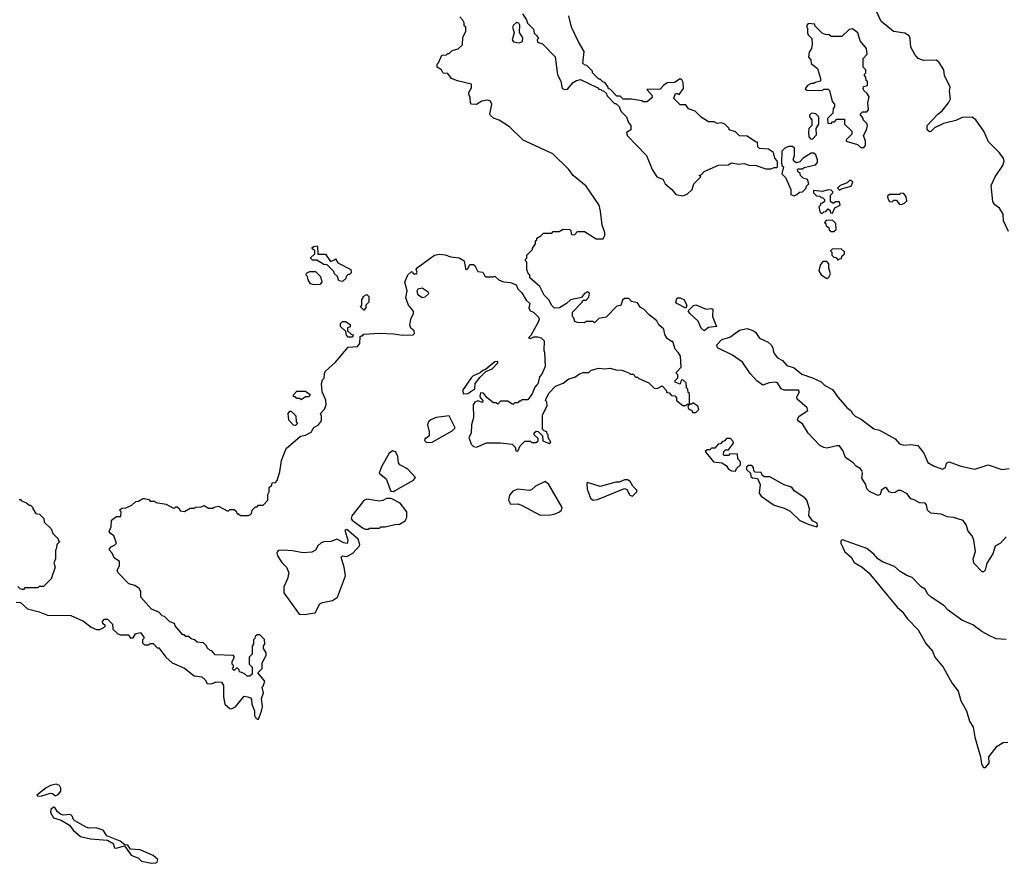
# Model space of a CAD drawing. Extents: x 1793424 to 1900092, y 321114 to 470632.
# Tile 129 of 256: x 1852609 to 1859521, y 377908 to 383827. Entities that reach past the tile are written whole.
import ezdxf

# ---------------------------------------------------------------- set-up
doc = ezdxf.new("R2010")
doc.units = 0

msp = doc.modelspace()

# ---------------------------------------------------------------- linework, layer by layer
at = {"layer": '0CON05XD'}
for points in [[(1856138.3, 383868.3), (1856167, 383827), (1856173, 383803), (1856215, 383760), (1856221.7, 383731.7), (1856240, 383715), (1856250, 383695), (1856242.5, 383685), (1856245, 383670), (1856278.3, 383658.3), (1856367, 383567), (1856385, 383440), (1856407.5, 383395), (1856417.5, 383345), (1856435, 383337.5), (1856455, 383340), (1856495, 383387.5), (1856518.3, 383401.7), (1856545, 383407.5), (1856668.3, 383348.3), (1856675, 383340), (1856688.3, 383338.3), (1856695, 383330), (1856708.3, 383328.3), (1856728.3, 383308.3), (1856730, 383295), (1856785, 383240), (1856795, 383240), (1856818.3, 383218.3), (1856830, 383185), (1856870, 383145), (1856882.5, 383105), (1856900, 383085), (1856900, 383055), (1856870, 383035), (1856872.5, 383015), (1857010, 382875), (1857048, 382775), (1857081.2, 382725), (1857125, 382707.5), (1857140, 382675), (1857186.4, 382636.4), (1857215, 382600), (1857265, 382591.2), (1857295, 382603.8), (1857330, 382635), (1857342.5, 382675), (1857390, 382725), (1857380, 382735), (1857395, 382740), (1857415, 382762.5), (1857513.6, 382806.4), (1857581.7, 382808.3), (1857605, 382822.5), (1857655, 382812.5), (1857695, 382817.5), (1857735, 382803.3), (1857775, 382807.5), (1857845, 382780), (1857885, 382780), (1857905, 382790), (1857925, 382790), (1857930, 382795), (1857930, 382825), (1857927, 382837), (1857910, 382855), (1857900, 382895), (1857865, 382920), (1857803, 382923), (1857790, 382935), (1857788.3, 382968.3), (1857775, 382970), (1857715, 383010), (1857661.7, 383011.7), (1857635, 383040), (1857590, 383055), (1857590, 383065), (1857560, 383095), (1857535, 383102.5), (1857505, 383100), (1857485, 383110), (1857445, 383110), (1857393.6, 383143.6), (1857350, 383185), (1857305, 383202.5), (1857285, 383230), (1857245, 383230), (1857200, 383275), (1857211.7, 383308.3), (1857225, 383310), (1857238.3, 383301.7), (1857270, 383345), (1857267, 383387), (1857256.4, 383406.4), (1857245, 383412.5), (1857205, 383387.5), (1857155, 383383.3), (1857127.5, 383365), (1857105, 383340), (1857011.7, 383338.3), (1857050, 383295), (1857048.3, 383281.7), (1857015, 383250), (1856985, 383250), (1856977, 383257), (1856905, 383270), (1856845, 383270), (1856825, 383290), (1856801.7, 383291.7), (1856755, 383340), (1856741.7, 383341.7), (1856740, 383355), (1856720, 383385), (1856701.7, 383391.7), (1856685, 383410), (1856675, 383410), (1856630, 383455), (1856630, 383465), (1856590, 383505), (1856575, 383510), (1856563, 383523), (1856572.5, 383605), (1856532.3, 383672.3), (1856483.8, 383775), (1856463.9, 383853.9)], [(1858688.8, 383788.8), (1858656.9, 383815), (1858614.5, 383905)], [(1855681.7, 383398.3), (1855640, 383415), (1855615, 383450), (1855581.7, 383451.7), (1855570, 383475), (1855540, 383495), (1855540, 383515), (1855550, 383525), (1855571.7, 383578.3), (1855605, 383580), (1855615, 383590), (1855625, 383590), (1855645, 383610), (1855687, 383623), (1855718.3, 383651.7), (1855720, 383705), (1855740, 383745), (1855740, 383775), (1855730, 383785), (1855730, 383805), (1855720, 383825), (1855698.3, 383848.3)], [(1856115, 383664.6), (1856138.8, 383675), (1856140.7, 383700.7), (1856117, 383737), (1856120, 383790), (1856113, 383803), (1856097, 383807), (1856075, 383790), (1856067.5, 383775), (1856080, 383735), (1856066.2, 383685), (1856075, 383670.8), (1856115, 383664.6)], [(1858535, 382930), (1858547.5, 382945), (1858547.5, 382975), (1858533.3, 383015), (1858553.3, 383055), (1858560, 383085), (1858555, 383100), (1858530, 383125), (1858530, 383135), (1858510, 383165), (1858525, 383180), (1858555, 383180), (1858567.5, 383195), (1858562.5, 383245), (1858573.3, 383285), (1858559.3, 383309.3), (1858535, 383330), (1858530, 383345), (1858531.7, 383358.3), (1858560, 383365), (1858560, 383395), (1858551.7, 383401.7), (1858550, 383425), (1858540, 383435), (1858540, 383445), (1858550, 383455), (1858550, 383475), (1858530, 383495), (1858530, 383555), (1858557.5, 383585), (1858553.3, 383625), (1858509.3, 383679.3), (1858493.3, 383735), (1858455, 383763.3), (1858431.7, 383758.3), (1858381.7, 383708.3), (1858305, 383710), (1858291.7, 383721.7), (1858265, 383722.5), (1858241.7, 383731.7), (1858190, 383785), (1858190, 383795), (1858145, 383800), (1858132.5, 383785), (1858140, 383765), (1858140, 383735), (1858145, 383720), (1858170, 383695), (1858172.5, 383655), (1858167.5, 383625), (1858150.7, 383599.3), (1858147.5, 383565), (1858162.5, 383545), (1858165, 383520), (1858210, 383485), (1858230, 383415), (1858230, 383395), (1858193, 383387), (1858185, 383380), (1858165, 383380), (1858140, 383365), (1858123, 383343), (1858135, 383332.5), (1858245, 383330), (1858255, 383340), (1858285, 383340), (1858295, 383330), (1858313, 383253), (1858330, 383235), (1858330, 383215), (1858320, 383205), (1858318.3, 383171.7), (1858280, 383135), (1858281.7, 383101.7), (1858305, 383100), (1858315, 383110), (1858328.3, 383111.7), (1858345, 383130), (1858398.3, 383128.3), (1858400, 383095), (1858450, 383045), (1858450, 383025), (1858410, 382985), (1858410, 382975), (1858491.7, 382951.7), (1858515, 382930), (1858535, 382930)], [(1859551.7, 382341.7), (1859516.7, 382415), (1859513.6, 382463.6), (1859487.5, 382505), (1859455, 382528.8), (1859440.6, 382550.6), (1859428.9, 382665), (1859457.5, 382725), (1859510.5, 382805), (1859520, 382835), (1859515, 382856.2), (1859485.5, 382895), (1859411, 382971), (1859377.1, 383045), (1859320.6, 383125), (1859295, 383144.4), (1859225, 383140), (1859179.8, 383120.2), (1859095, 383099.2), (1859031.7, 383068.3), (1859005, 383042.5), (1858995, 383040), (1858980, 383055), (1858980, 383085), (1859054.2, 383165), (1859085, 383186.7), (1859129.6, 383245), (1859143.1, 383273.1), (1859136.8, 383325), (1859141.1, 383355), (1859100.5, 383435), (1859096.4, 383476.4), (1859065, 383528), (1859045, 383543.1), (1858955, 383542), (1858916.5, 383555), (1858892.2, 383582.2), (1858865.5, 383635), (1858860, 383695), (1858852.2, 383715), (1858823.9, 383733.9), (1858742.5, 383745), (1858688.8, 383788.8)], [(1854210, 379075), (1854228.3, 379068.3), (1854237, 379057), (1854237.5, 379025), (1854257, 378977), (1854257.5, 378945), (1854265, 378930), (1854275, 378920), (1854285, 378920), (1854307.5, 378975), (1854313.3, 379005), (1854307.5, 379065), (1854320, 379105), (1854310, 379145), (1854318.3, 379151.7), (1854330, 379185), (1854280, 379245), (1854310, 379275), (1854310, 379315), (1854340, 379365), (1854340, 379385), (1854320, 379415), (1854320, 379435), (1854330, 379445), (1854328.3, 379478.3), (1854295, 379510), (1854275, 379510), (1854261.7, 379498.3), (1854260, 379485), (1854250, 379475), (1854250, 379445), (1854240, 379435), (1854240, 379375), (1854220, 379355), (1854220, 379305), (1854240, 379285), (1854240, 379235), (1854225, 379220), (1854205, 379220), (1854185, 379240), (1854151.7, 379251.7), (1854150, 379265), (1854138.3, 379278.3), (1854131.7, 379278.3), (1854115, 379260), (1854100, 379275), (1854110, 379285), (1854110, 379295), (1854100, 379305), (1854100, 379325), (1854117.5, 379355), (1854110, 379365), (1853981.7, 379371.7), (1853958.3, 379398.3), (1853945, 379400), (1853925, 379420), (1853920, 379435), (1853900, 379455), (1853855, 379460), (1853837, 379477), (1853813, 379483), (1853795, 379500), (1853775, 379500), (1853765, 379510), (1853755, 379510), (1853700, 379575), (1853695, 379590), (1853661.7, 379601.7), (1853625, 379640), (1853610, 379645), (1853585, 379670), (1853535, 379690), (1853460, 379775), (1853460, 379815), (1853446.4, 379836.4), (1853417, 379857), (1853375, 379870), (1853300, 379945), (1853292.5, 379965), (1853310, 379995), (1853310, 380025), (1853271.7, 380051.7), (1853257.5, 380085), (1853240, 380105), (1853240, 380115), (1853250.7, 380129.3), (1853275, 380140), (1853287.5, 380155), (1853270, 380205), (1853243.6, 380223.6), (1853237.5, 380235), (1853251.7, 380268.3), (1853252.5, 380315), (1853288.3, 380341.7), (1853318.3, 380341.7), (1853320, 380375), (1853310, 380385), (1853325, 380400), (1853355, 380402.5), (1853395, 380420), (1853423, 380447), (1853441.7, 380448.3), (1853473, 380467), (1853485, 380467.5), (1853515, 380460), (1853525, 380450), (1853555, 380450), (1853565, 380440), (1853637, 380427), (1853683, 380403), (1853695, 380400), (1853705, 380410), (1853715, 380410), (1853728.3, 380398.3), (1853735, 380380), (1853765, 380377.5), (1853805, 380400), (1853835, 380400), (1853843, 380407), (1853881.7, 380408.3), (1853905, 380417.5), (1853935, 380400), (1853965, 380400), (1853973, 380407), (1854005, 380413.3), (1854065, 380380), (1854075, 380380), (1854085, 380390), (1854115, 380390), (1854128.3, 380378.3), (1854135, 380360), (1854145, 380360), (1854158.3, 380348.3), (1854215, 380347.5), (1854230, 380355), (1854237, 380363), (1854240, 380385), (1854265, 380410), (1854275, 380410), (1854285, 380420), (1854318.3, 380421.7), (1854350, 380455), (1854350, 380495), (1854360, 380515), (1854360, 380545), (1854378.3, 380561.7), (1854381.7, 380578.3), (1854405, 380580), (1854417, 380593), (1854436.1, 380653.9), (1854446.7, 380735), (1854480.7, 380819.3), (1854580, 380905), (1854615, 380912.5), (1854655, 380932.5), (1854673.6, 380966.4), (1854706.4, 380983.6), (1854727, 381013), (1854727.5, 381045), (1854720, 381065), (1854747.5, 381095), (1854760, 381125), (1854757, 381157), (1854732.5, 381215), (1854727.5, 381275), (1854735, 381300), (1854747, 381313), (1854747.5, 381345), (1854755, 381360), (1854826.4, 381423.6), (1854915, 381530), (1854980, 381535), (1854997.5, 381555), (1855000, 381605), (1855005, 381610), (1855015, 381610), (1855025, 381620), (1855135, 381626.7), (1855235, 381623.3), (1855296.4, 381613.6), (1855370, 381615), (1855380, 381625), (1855377.5, 381645), (1855353.6, 381663.6), (1855347.5, 381685), (1855353.6, 381726.4), (1855372.5, 381765), (1855373, 381783), (1855337.5, 381825), (1855320, 381875), (1855330, 381925), (1855313.8, 381985), (1855333.9, 382036.1), (1855353.6, 382056.4), (1855365, 382060), (1855373.9, 382043.9), (1855395, 382043.3), (1855400, 382055), (1855392.5, 382075), (1855400.7, 382089.3), (1855520, 382175), (1855555, 382182.5), (1855595, 382177.5), (1855635, 382162.5), (1855695, 382157.5), (1855730, 382135), (1855738.3, 382078.3), (1855745, 382072.5), (1855757, 382083), (1855770, 382110), (1855795, 382110), (1855805, 382102.5), (1855825, 382060), (1855860, 382055), (1855871.7, 382031.7), (1855883, 382023), (1855935, 382022.5), (1855945, 382027.5), (1855975, 382000), (1856008.3, 381988.3), (1856055, 381982.5), (1856095, 381967.5), (1856105, 381940), (1856135, 381910), (1856165, 381860), (1856190, 381835), (1856183.3, 381805), (1856193.3, 381785), (1856216.2, 381776.2), (1856250.7, 381740.7), (1856256.7, 381725), (1856248.8, 381705), (1856197.5, 381612.5), (1856180, 381595), (1856195, 381590), (1856218.3, 381601.7), (1856245, 381602.5), (1856270, 381595), (1856290, 381575), (1856287.5, 381505), (1856292.5, 381495), (1856297.5, 381395), (1856275, 381340), (1856258.3, 381321.7), (1856247, 381273), (1856240, 381265), (1856225, 381250), (1856207, 381203), (1856175, 381160), (1856135, 381160), (1856125, 381150), (1856115, 381150), (1856105, 381140), (1856085, 381140), (1856075, 381130), (1856065, 381130), (1856035, 381150), (1855985, 381150), (1855965, 381130), (1855955, 381140), (1855935, 381140), (1855890, 381175), (1855865, 381207.5), (1855845, 381210), (1855840, 381185), (1855843, 381173), (1855860, 381155), (1855858.3, 381141.7), (1855825, 381152.5), (1855805, 381142.5), (1855793.3, 381125), (1855794, 381035), (1855780, 380985), (1855778.8, 380925), (1855762.5, 380895), (1855778.3, 380848.3), (1855795, 380833.3), (1855815, 380827.5), (1855885, 380859.2), (1855985, 380858.8), (1856065, 380850), (1856088.3, 380828.3), (1856091.7, 380801.7), (1856105, 380800), (1856121.7, 380838.3), (1856155, 380870), (1856195, 380870), (1856205, 380860), (1856235, 380860), (1856248.3, 380871.7), (1856248.3, 380888.3), (1856220, 380915), (1856221.7, 380928.3), (1856235, 380940), (1856248.3, 380938.3), (1856278.3, 380908.3), (1856281.7, 380871.7), (1856325, 380852.5), (1856337, 380863), (1856320, 380895), (1856320, 380915), (1856311.7, 380921.7), (1856310, 380935), (1856291.7, 380941.7), (1856280, 380955), (1856280, 381055), (1856311.7, 381118.3), (1856310, 381145), (1856300, 381155), (1856307.5, 381175), (1856325, 381210), (1856370, 381255), (1856425, 381276.7), (1856465, 381306.7), (1856505, 381320), (1856538.3, 381341.7), (1856565, 381352.5), (1856605, 381352.5), (1856621.2, 381368.8), (1856675, 381382.5), (1856715, 381377.5), (1856755, 381382.5), (1856795, 381370), (1856835, 381367.5), (1856885, 381350), (1856895, 381340), (1856915, 381340), (1856935, 381320), (1856945, 381320), (1856955, 381310), (1857025, 381280), (1857063, 381243), (1857085, 381240), (1857118.3, 381258.3), (1857148.3, 381228.3), (1857151.7, 381211.7), (1857168.3, 381208.3), (1857185, 381190), (1857208.3, 381188.3), (1857220, 381175), (1857220, 381155), (1857265, 381120), (1857285, 381120), (1857295, 381130), (1857310, 381130), (1857310, 381205), (1857301.7, 381211.7), (1857300, 381235), (1857290, 381245), (1857288.3, 381278.3), (1857265, 381300), (1857251.7, 381298.3), (1857245, 381270), (1857210, 381285), (1857210, 381295), (1857230, 381315), (1857230, 381335), (1857220, 381345), (1857220, 381355), (1857251.7, 381388.3), (1857247, 381467), (1857235, 381490), (1857210, 381515), (1857195, 381570), (1857185, 381570), (1857155, 381590), (1857138.3, 381618.3), (1857130, 381655), (1857097, 381687), (1857082.5, 381715), (1857027, 381757), (1856990, 381795), (1856967, 381807), (1856945, 381840), (1856905, 381850), (1856885, 381870), (1856855, 381870), (1856841.7, 381858.3), (1856828.3, 381821.7), (1856801.7, 381818.3), (1856725, 381740), (1856675, 381730), (1856645, 381700), (1856635, 381710), (1856585, 381710), (1856575, 381700), (1856525, 381702.5), (1856505, 381710), (1856500, 381735), (1856490, 381745), (1856490, 381775), (1856556.4, 381843.6), (1856565, 381860), (1856585, 381860), (1856605, 381880), (1856608.3, 381908.3), (1856595, 381917.5), (1856574.1, 381905.9), (1856552.5, 381877.5), (1856475, 381862.5), (1856447.5, 381835), (1856397.5, 381805), (1856363.9, 381803.9), (1856342.5, 381825), (1856325, 381860), (1856290, 381895), (1856260, 381955), (1856190, 382015), (1856190, 382035), (1856181.7, 382041.7), (1856170, 382075), (1856170, 382125), (1856160, 382135), (1856160, 382145), (1856170, 382155), (1856170, 382175), (1856190, 382195), (1856210, 382215), (1856210, 382225), (1856230, 382255), (1856230, 382275), (1856238.3, 382281.7), (1856240, 382295), (1856268.3, 382311.7), (1856285, 382330), (1856345, 382330), (1856355, 382340), (1856395, 382340), (1856425, 382357.5), (1856470, 382355), (1856478.3, 382348.3), (1856480, 382325), (1856488.3, 382318.3), (1856505, 382320), (1856525, 382340), (1856575, 382340), (1856655, 382290), (1856705, 382290), (1856717, 382313), (1856717.5, 382335), (1856697.5, 382385), (1856687, 382483), (1856676.2, 382526.2), (1856585, 382660), (1856493.6, 382733.6), (1856463.3, 382775), (1856351.2, 382885), (1856143, 382983), (1856047.5, 383075), (1855975, 383123.3), (1855935, 383136.7), (1855914.1, 383154.1), (1855908.8, 383165), (1855922.5, 383235), (1855915, 383256.7), (1855893.6, 383263.6), (1855854.2, 383255.8), (1855815, 383233.3), (1855780, 383235), (1855772.5, 383245), (1855771.7, 383281.7), (1855762.5, 383305), (1855763, 383317), (1855781.7, 383348.3), (1855780, 383375), (1855681.7, 383398.3)], [(1858175, 382990), (1858201.7, 383018.3), (1858200, 383065), (1858220, 383095), (1858220, 383145), (1858197, 383167), (1858175, 383172.5), (1858165, 383170), (1858153.6, 383156.4), (1858155, 383140), (1858170, 383125), (1858170, 383085), (1858150, 383065), (1858147.5, 383035), (1858150, 383005), (1858161.7, 382991.7), (1858175, 382990)], [(1858045, 382592.5), (1858065, 382600), (1858082.5, 382617.5), (1858105, 382620), (1858128.3, 382641.7), (1858131.7, 382658.3), (1858150, 382675), (1858140, 382705), (1858110, 382715), (1858090, 382735), (1858088.3, 382748.3), (1858071.7, 382761.7), (1858070, 382775), (1858075, 382780), (1858105, 382780), (1858115, 382790), (1858195, 382810), (1858210, 382825), (1858210, 382845), (1858198.3, 382878.3), (1858185, 382890), (1858165, 382890), (1858110, 382855), (1858085, 382830), (1858063, 382823), (1858043.6, 382833.6), (1858040, 382845), (1858047.5, 382875), (1858047.5, 382925), (1858035, 382936.7), (1858007, 382937), (1857980, 382925), (1857960, 382905), (1857957.5, 382825), (1857960, 382805), (1857970, 382795), (1857960, 382745), (1857985, 382720), (1857997.5, 382695), (1858022.5, 382635), (1858021.7, 382601.7), (1858045, 382592.5)], [(1858365, 382630), (1858375, 382640), (1858445, 382660), (1858458.3, 382688.3), (1858445, 382700), (1858435, 382700), (1858418.3, 382681.7), (1858370, 382665), (1858350, 382645), (1858365, 382630)], [(1858315, 382470), (1858331.7, 382508.3), (1858370, 382525), (1858365, 382550), (1858335, 382550), (1858325, 382540), (1858315, 382540), (1858301.7, 382551.7), (1858300, 382595), (1858318.3, 382611.7), (1858318.3, 382618.3), (1858305, 382630), (1858285, 382632.5), (1858245, 382622.5), (1858181.7, 382628.3), (1858181.7, 382611.7), (1858201.7, 382591.7), (1858225, 382590), (1858235, 382580), (1858248.3, 382578.3), (1858260, 382565), (1858258.3, 382551.7), (1858245, 382540), (1858231.7, 382538.3), (1858230, 382525), (1858220, 382515), (1858225, 382480), (1858235, 382470), (1858245, 382470), (1858255, 382480), (1858268.3, 382481.7), (1858285, 382500), (1858298.3, 382488.3), (1858301.7, 382471.7), (1858315, 382470)], [(1858785, 382530), (1858805, 382533.3), (1858820.7, 382539.3), (1858837, 382557), (1858833.3, 382585), (1858815, 382607.5), (1858795, 382610), (1858785, 382600), (1858715, 382600), (1858701.7, 382588.3), (1858703, 382573), (1858715, 382552.5), (1858735, 382550), (1858745, 382560), (1858765, 382560), (1858785, 382530)], [(1858325, 382340), (1858340, 382355), (1858338.3, 382398.3), (1858315, 382420), (1858271.7, 382418.3), (1858260, 382405), (1858268.3, 382398.3), (1858271.7, 382381.7), (1858288.3, 382368.3), (1858291.7, 382351.7), (1858305, 382340), (1858325, 382340)], [(1854875, 381990), (1854850, 381995), (1854840, 382025), (1854820, 382045), (1854815, 382060), (1854768.3, 382108.3), (1854745, 382110), (1854695, 382140), (1854665, 382140), (1854651.7, 382151.7), (1854651.7, 382158.3), (1854680, 382185), (1854680, 382205), (1854661.7, 382221.7), (1854661.7, 382228.3), (1854673, 382237), (1854695, 382240), (1854700, 382235), (1854701.7, 382181.7), (1854755, 382182.5), (1854791.7, 382131.7), (1854818.3, 382141.7), (1854825, 382150), (1854841.7, 382121.7), (1854932.5, 382075), (1854935, 382050), (1854925, 382040), (1854915, 382040), (1854900, 382025), (1854898.3, 382011.7), (1854875, 381990)], [(1858355, 382140), (1858365, 382150), (1858378.3, 382151.7), (1858381.7, 382168.3), (1858400, 382185), (1858398.3, 382198.3), (1858375, 382220), (1858311.7, 382218.3), (1858300, 382205), (1858310, 382195), (1858310, 382175), (1858325, 382160), (1858338.3, 382158.3), (1858355, 382140)], [(1858275, 382012.5), (1858289.3, 382020.7), (1858300, 382045), (1858290, 382085), (1858290, 382115), (1858275, 382130), (1858248.3, 382131.7), (1858227.5, 382105), (1858220, 382065), (1858236.1, 382036.1), (1858275, 382012.5)], [(1854675, 381967.5), (1854650, 381975), (1854633, 382003), (1854630, 382025), (1854620, 382035), (1854621.7, 382048.3), (1854645, 382060), (1854685, 382060), (1854720, 382025), (1854730, 381985), (1854715, 381970), (1854675, 381967.5)], [(1855435, 381877.5), (1855455, 381882.5), (1855480, 381905), (1855476.4, 381916.4), (1855435, 381943.3), (1855403.8, 381936.2), (1855397, 381923), (1855400.7, 381900.7), (1855435, 381877.5)], [(1855025, 381790), (1855000, 381815), (1855010, 381825), (1855010, 381865), (1855020, 381875), (1855020, 381885), (1855045, 381900), (1855060, 381885), (1855060, 381845), (1855040, 381825), (1855040, 381805), (1855025, 381790)], [(1857285, 381802.5), (1857221.2, 381835), (1857216.2, 381845), (1857224.4, 381875.6), (1857245, 381876.5), (1857271.2, 381865), (1857292.5, 381825), (1857285, 381802.5)], [(1857415, 381643.8), (1857393.1, 381663.1), (1857372.7, 381712.7), (1857313.3, 381765), (1857302.5, 381785), (1857338.3, 381821.7), (1857355, 381826.7), (1857427.3, 381797.3), (1857465, 381800), (1857476, 381795), (1857472.5, 381745), (1857500, 381675), (1857445, 381666.7), (1857415, 381643.8)], [(1854945, 381600), (1854915, 381600), (1854903, 381613), (1854898.3, 381638.3), (1854860, 381675), (1854860, 381695), (1854875, 381710), (1854895, 381710), (1854928.3, 381688.3), (1854928.3, 381671.7), (1854910, 381665), (1854910, 381645), (1854935, 381620), (1854950, 381615), (1854945, 381600)], [(1859535, 380197.9), (1859495, 380153.5), (1859456.7, 380133.3), (1859441.7, 380078.3), (1859398, 380015), (1859388, 379965), (1859375, 379952), (1859365, 379953.8), (1859306.7, 380015), (1859302.5, 380045), (1859318.1, 380095), (1859308.1, 380175), (1859295.4, 380205.4), (1859267.4, 380237.4), (1859252.6, 380282.6), (1859233.4, 380313.4), (1859165, 380334.5), (1859119.3, 380339.3), (1859077.5, 380357.5), (1859005, 380365.6), (1858981.4, 380385), (1858975, 380422.5), (1858965, 380433.8), (1858925, 380437.5), (1858889.1, 380459.1), (1858865, 380465.8), (1858839.5, 380499.5), (1858795, 380524.7), (1858775, 380523.3), (1858755, 380509.2), (1858735, 380507.2), (1858712, 380515), (1858695, 380542), (1858685, 380544), (1858660, 380525), (1858650, 380495), (1858635, 380489.4), (1858618.8, 380495), (1858575, 380517.8), (1858557.1, 380535), (1858550, 380565), (1858520.3, 380610.3), (1858525.6, 380645), (1858520.6, 380665), (1858509.1, 380679.1), (1858482, 380695), (1858459.1, 380719.1), (1858405.6, 380755), (1858386.8, 380805), (1858365, 380836.7), (1858345, 380838.2), (1858275, 380821.5), (1858255, 380824.6), (1858225, 380840), (1858145, 380927.1), (1858105, 380990.8), (1858071.9, 381011.9), (1858069.2, 381025), (1858080, 381045), (1858142.5, 381085), (1858137.5, 381105), (1858066.7, 381165), (1858065, 381180), (1858082.5, 381215), (1858076.7, 381226.7), (1857975, 381228), (1857955, 381237.5), (1857928.8, 381278.8), (1857915, 381284.5), (1857870.7, 381279.3), (1857825, 381263.3), (1857783, 381293), (1857738, 381345), (1857683.9, 381423.9), (1857613.2, 381473.2), (1857508.8, 381525), (1857504.1, 381545.9), (1857537, 381583), (1857595, 381600), (1857661.9, 381648.1), (1857715, 381660.8), (1857760, 381645), (1857775, 381634.2), (1857802.7, 381592.7), (1857863.8, 381565), (1857884, 381545), (1857896.7, 381525), (1857897.5, 381505), (1857906.7, 381485), (1857928, 381455), (1857965, 381436.4), (1857995, 381400), (1858046.7, 381385), (1858099.5, 381339.5), (1858175, 381314.5), (1858235, 381285.5), (1858261.6, 381261.6), (1858315, 381231.4), (1858355.4, 381175.4), (1858416.7, 381106.7), (1858444.3, 381085), (1858455, 381064.2), (1858475, 381045.6), (1858515.8, 381025), (1858605, 380956.5), (1858645, 380946.7), (1858755, 380887.5), (1858785, 380852.2), (1858815, 380841.4), (1858865, 380847.3), (1858915, 380839.4), (1858956.7, 380786.7), (1858985, 380721.2), (1859025, 380696.2), (1859087.6, 380672.4), (1859109.4, 380685), (1859115, 380715.8), (1859135, 380726), (1859215, 380695.7), (1859315, 380672.5), (1859406.8, 380703.2), (1859505, 380670), (1859555, 380678.1)], [(1855725, 381202.5), (1855755, 381203.3), (1855803.6, 381236.4), (1855806.7, 381275), (1855840.7, 381319.3), (1855881.7, 381358.3), (1855925, 381377.5), (1855965, 381420), (1855965, 381430), (1855945, 381427.5), (1855878.3, 381371.7), (1855860, 381365), (1855841.7, 381348.3), (1855791.7, 381328.3), (1855777.5, 381315), (1855716.7, 381225), (1855725, 381202.5)], [(1854585, 381160), (1854575, 381170), (1854555, 381170), (1854545, 381180), (1854531.7, 381181.7), (1854530, 381195), (1854555, 381220), (1854615, 381220), (1854648.3, 381198.3), (1854638.3, 381181.7), (1854615, 381180), (1854585, 381160)], [(1857355, 381070), (1857377, 381093), (1857370, 381115), (1857335, 381140), (1857325, 381130), (1857310, 381130), (1857300, 381115), (1857301.7, 381101.7), (1857315, 381090), (1857328.3, 381088.3), (1857331.7, 381071.7), (1857355, 381070)], [(1854545, 380980), (1854531.7, 380981.7), (1854498.3, 381018.3), (1854492.5, 381065), (1854505, 381080), (1854515, 381080), (1854547, 381047), (1854550, 381005), (1854560, 380995), (1854545, 380980)], [(1855465, 380860), (1855505, 380862.5), (1855645, 380942.5), (1855667, 380963), (1855625, 381047.5), (1855533, 381037), (1855495, 381020.8), (1855478, 381005), (1855472.5, 380985), (1855483.8, 380935), (1855482.5, 380907.5), (1855465, 380890), (1855455, 380890), (1855450, 380875), (1855465, 380860)], [(1857635, 380660), (1857641.7, 380678.3), (1857670, 380705), (1857670, 380725), (1857650, 380745), (1857648.3, 380778.3), (1857595, 380780), (1857585, 380770), (1857555, 380770), (1857550, 380775), (1857551.7, 380798.3), (1857565, 380810), (1857585, 380810), (1857620, 380855), (1857618.3, 380868.3), (1857598.3, 380888.3), (1857571.7, 380888.3), (1857555, 380870), (1857541.7, 380868.3), (1857528.3, 380851.7), (1857511.7, 380848.3), (1857488.3, 380821.7), (1857465, 380820), (1857455, 380810), (1857435, 380810), (1857421.7, 380798.3), (1857480, 380725), (1857537, 380717), (1857569.3, 380699.3), (1857585, 380672.5), (1857605, 380662.5), (1857635, 380660)], [(1855233, 380517), (1855245, 380523.3), (1855373.6, 380596.4), (1855387.5, 380615), (1855332.5, 380675), (1855277.5, 380705), (1855268.3, 380718.3), (1855262.5, 380765), (1855247.5, 380795), (1855225, 380803.3), (1855203.3, 380785), (1855149.3, 380690.7), (1855132.5, 380645), (1855182.5, 380605), (1855215, 380520), (1855233, 380517)], [(1858205, 380270), (1858210, 380275), (1858207.5, 380295), (1858175, 380310), (1858148.3, 380348.3), (1858153.3, 380395), (1858133.8, 380455), (1858122, 380472), (1858045, 380522.5), (1858033, 380543), (1858020.7, 380550.7), (1857975, 380563.3), (1857875, 380620), (1857835, 380620), (1857821.7, 380631.7), (1857815, 380650), (1857771.7, 380651.7), (1857761.7, 380661.7), (1857760, 380685), (1857748.3, 380698.3), (1857725, 380700), (1857711.7, 380688.3), (1857711.7, 380671.7), (1857740, 380645), (1857741.7, 380621.7), (1857753, 380613), (1857788.3, 380608.3), (1857806.7, 380565), (1857800, 380505), (1857814.1, 380484.1), (1857905, 380421.2), (1857975, 380399.2), (1858018.3, 380378.3), (1858085, 380314), (1858145, 380287.5), (1858205, 380270)], [(1856261.7, 380351.7), (1856335, 380354.2), (1856368.8, 380361.2), (1856397.5, 380375), (1856412.5, 380385), (1856417.5, 380405), (1856322.5, 380565), (1856297, 380587), (1856230, 380555), (1856201.7, 380528.3), (1856185, 380523.3), (1856105, 380533.3), (1856071.2, 380518.8), (1856048.3, 380491.7), (1856041.2, 380455), (1856055, 380427.5), (1856105, 380430), (1856131.7, 380421.7), (1856261.7, 380351.7)], [(1856635, 380456.7), (1856665, 380461.2), (1856855, 380536.7), (1856871.7, 380531.7), (1856891.3, 380491.3), (1856910, 380485), (1856942.5, 380515), (1856942.5, 380525), (1856913.3, 380555), (1856895, 380587.5), (1856875, 380597.5), (1856855, 380597.5), (1856817, 380583), (1856795, 380582.5), (1856685, 380552.5), (1856595, 380580), (1856590, 380575), (1856593.6, 380533.6), (1856615, 380470), (1856635, 380456.7)], [(1855055, 380252.5), (1855065, 380260), (1855135, 380260), (1855145, 380270), (1855175, 380270), (1855243.6, 380286.4), (1855275, 380287.5), (1855315, 380310), (1855326.4, 380333.6), (1855326.7, 380375), (1855280, 380435), (1855217, 380467), (1855185, 380466.7), (1855157.5, 380452.5), (1855135, 380448.8), (1855045, 380462.5), (1855025, 380452.5), (1855010, 380435), (1854941.2, 380345), (1854936.4, 380326.4), (1854942.5, 380315), (1855015, 380262.5), (1855035, 380252.5), (1855055, 380252.5)], [(1852605, 380460), (1852615, 380460), (1852621.7, 380451.7), (1852657, 380437), (1852675, 380420), (1852685, 380420), (1852700, 380405), (1852700, 380395), (1852721.7, 380361.7), (1852748.3, 380358.3), (1852778.3, 380328.3), (1852781.7, 380301.7), (1852830, 380255), (1852841.7, 380221.7), (1852880, 380185), (1852880, 380175), (1852890, 380165), (1852870, 380145), (1852868.3, 380118.3), (1852860, 380105), (1852860, 380045), (1852847.5, 380015), (1852857.5, 379985), (1852830, 379905), (1852775, 379850), (1852745, 379850), (1852735, 379840), (1852645, 379840), (1852635, 379830), (1852625, 379830), (1852613, 379833), (1852595, 379850)], [(1854605, 379653.8), (1854682.5, 379665), (1854715, 379729.2), (1854735, 379738.6), (1854805, 379752), (1854838.8, 379775), (1854896.7, 379925), (1854886.7, 379985), (1854865, 380056.7), (1854875, 380065.7), (1854905, 380061.2), (1854947.5, 380085), (1854993.3, 380135), (1854996.2, 380145), (1854985, 380182.5), (1854905, 380250), (1854892.5, 380245), (1854912.5, 380175), (1854907, 380153), (1854885, 380156.7), (1854835, 380183.3), (1854795, 380166.2), (1854745, 380164), (1854725, 380156.9), (1854702, 380135), (1854685.7, 380104.3), (1854658.7, 380091.3), (1854595.6, 380085.6), (1854525, 380099.4), (1854456, 380104), (1854427.7, 380102.3), (1854418.8, 380095), (1854413.8, 380085), (1854418.8, 380065), (1854449.5, 380019.5), (1854482.5, 379985), (1854497.5, 379945), (1854490, 379905), (1854463, 379847), (1854462.5, 379805), (1854548.3, 379688.3), (1854570, 379655), (1854605, 379653.8)], [(1859535, 379477.5), (1859465, 379483.8), (1859415, 379506.2), (1859364.3, 379534.3), (1859301.2, 379581.2), (1859222.5, 379615), (1859127.5, 379685), (1859096.1, 379716.1), (1859007.5, 379775), (1858985, 379797.5), (1858965, 379832.5), (1858937, 379847), (1858875, 379913.3), (1858836.4, 379926.4), (1858790, 379955), (1858750.7, 379990.7), (1858665, 380023.8), (1858632.5, 380045), (1858606.4, 380076.4), (1858555, 380116.7), (1858385, 380177.5), (1858372.5, 380167.5), (1858372.5, 380155), (1858402.7, 380092.7), (1858446.7, 380056.7), (1858467.6, 380017.6), (1858524.3, 379985), (1858570, 379945), (1858769.2, 379705), (1858805, 379675.8), (1858839.2, 379625), (1858915.6, 379545.6), (1858971.3, 379451.3), (1859016.6, 379396.6), (1859034.4, 379355), (1859091.2, 379285), (1859153.3, 379175), (1859196.7, 379115), (1859207, 379083), (1859215, 379047.5), (1859256.8, 378976.8), (1859278, 378905), (1859303.2, 378863.2), (1859313.9, 378793.9), (1859354.3, 378655), (1859361.2, 378605), (1859375, 378580), (1859389.3, 378580.7), (1859415, 378610), (1859412.5, 378655), (1859470.7, 378729.3), (1859513.6, 378756.4), (1859545, 378757.5)], [(1852585, 379740), (1852615, 379737.5), (1852663, 379693), (1852745, 379672.5), (1852805, 379650), (1852967, 379647), (1853057, 379607), (1853110, 379565), (1853148.3, 379548.3), (1853171.7, 379548.3), (1853198.3, 379561.7), (1853210, 379575), (1853191.7, 379591.7), (1853190, 379605), (1853205, 379620), (1853225, 379620), (1853260, 379585), (1853261.7, 379551.7), (1853295, 379520), (1853315, 379510), (1853375, 379510), (1853385, 379490), (1853405, 379490), (1853421.7, 379518.3), (1853457, 379527), (1853480, 379495), (1853480, 379485), (1853470, 379475), (1853470, 379455), (1853485, 379440), (1853515, 379440), (1853525, 379450), (1853545, 379450), (1853575, 379420), (1853585, 379420), (1853634.1, 379354.1), (1853680, 379315), (1853765, 379277.5), (1853833, 379223), (1853887, 379217), (1853910, 379195), (1853925, 379170), (1853955, 379167.5), (1853988.3, 379181.7), (1854025, 379180), (1854040, 379155), (1854040, 379075), (1854050, 379025), (1854083, 378993), (1854095, 378992.5), (1854123, 379007), (1854185, 379080), (1854210, 379075)], [(1852735, 378380), (1852765, 378381.2), (1852825, 378401.2), (1852838.3, 378398.3), (1852855, 378383.3), (1852865, 378383.3), (1852879.3, 378390.7), (1852897.5, 378415), (1852897.5, 378435), (1852887.5, 378455), (1852865, 378463.3), (1852825, 378453.3), (1852795, 378437.5), (1852730, 378385), (1852735, 378380)], [(1853535, 377908), (1853565, 377912), (1853573.6, 377916.4), (1853577.5, 377935), (1853545, 377962), (1853455, 378002), (1853387.5, 378007.5), (1853367.5, 378035), (1853347.5, 378037.5), (1853315, 378064.2), (1853220.9, 378100.9), (1853195, 378140), (1853145, 378155.7), (1853095, 378154.5), (1853075, 378162.2), (1852996.2, 378205), (1852986.2, 378215), (1852978.3, 378238.3), (1852965, 378250), (1852915, 378246.7), (1852895, 378252.5), (1852875, 378270), (1852855, 378300), (1852845, 378300.8), (1852827.5, 378285), (1852824.2, 378264.2), (1852845, 378227.5), (1852900.7, 378210.7), (1852957.5, 378175), (1852985, 378140), (1853035, 378096.2), (1853105, 378080), (1853225, 378071.4), (1853265, 378046.2), (1853275, 378017.5), (1853285, 378013.8), (1853345, 378030), (1853392.5, 377965), (1853442.5, 377945), (1853465, 377923.3), (1853535, 377908)]]:
    msp.add_lwpolyline(points, dxfattribs=at)

doc.saveas('drawing.dxf')
